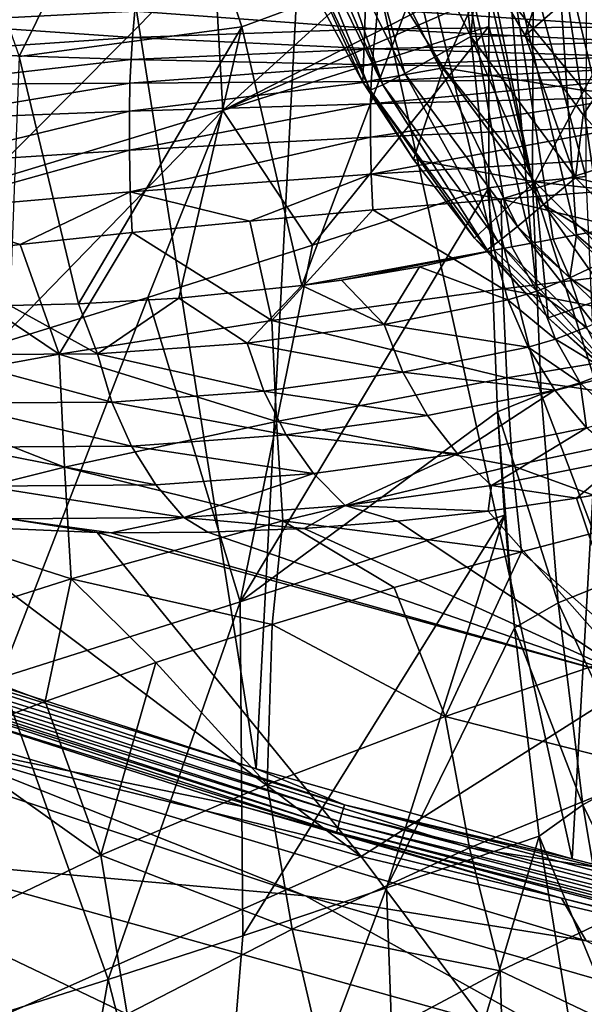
# Model space of a CAD drawing. Header units: metres. Extents: x -25 to 25, y -125 to 22.
# Tile 82 of 256: x -16.42 to -13.65, y -20.71 to -15.88. Entities that reach past the tile are written whole.
import ezdxf

# ---------------------------------------------------------------- set-up
doc = ezdxf.new("R2010")
doc.units = ezdxf.units.M
doc.layers.add('solid_500465', color=7, linetype='CONTINUOUS')

msp = doc.modelspace()

# ---------------------------------------------------------------- linework, layer by layer
at = {"layer": 'solid_500465'}
for points in [[(-16.822397, -19.050726), (-17.299999, -12.8), (-16.349859, -12.653533)], [(-15.261466, -19.554087), (-16.822397, -19.050726), (-16.349859, -12.653533)], [(-15.261466, -19.554087), (-16.349859, -12.653533), (-14.98347, -14.245853)], [(-14.173769, -15.564403, 92.677025), (-13.942334, -15.95746, 92.657829), (-13.372191, -14.145932, 92.998543)], [(-13.942334, -15.95746, 92.657829), (-12.651144, -14.837345, 93.010986), (-13.372191, -14.145932, 92.998543)], [(-13.71319, -19.995274), (-15.261466, -19.554087), (-14.98347, -14.245853)], [(-13.71319, -19.995274), (-14.98347, -14.245853), (-13.467754, -15.685903)], [(-16.423824, -16.06097, 6.511294), (-15.743578, -14.686687, 5.385649), (-16.834259, -14.892056, 6.511294)], [(-16.423824, -16.06097, 6.511294), (-15.331348, -15.915491, 5.385649), (-15.743578, -14.686687, 5.385649)], [(-15.743578, -14.686687, 5.385649), (-15.331348, -15.915491, 5.385649), (-14.434466, -15.583622, 4.150685)], [(-13.942334, -15.95746, 92.657829), (-13.657962, -16.346844, 92.643219), (-12.651144, -14.837345, 93.010986)], [(-13.657962, -16.346844, 92.643219), (-13.295647, -16.75144, 92.632553), (-12.651144, -14.837345, 93.010986)], [(-16.713997, -15.904918, 29.660641), (-17.315432, -15.259972, 28.018343), (-16.212349, -14.953588, 30.853418)], [(-15.468826, -15.53811, 32.639065), (-16.713997, -15.904918, 29.660641), (-16.212349, -14.953588, 30.853418)], [(-15.424829, -16.325932, 32.776466), (-15.468826, -15.53811, 32.639065), (-14.090316, -15.113023, 35.571087)], [(-14.114283, -15.655318, 35.546791), (-15.424829, -16.325932, 32.776466), (-14.090316, -15.113023, 35.571087)], [(-14.59022, -15.194177, 92.629082), (-14.784918, -15.257372, 92.500648), (-14.386654, -16.063702, 92.457367)], [(-14.209412, -15.962259, 92.586555), (-14.173769, -15.564403, 92.677025), (-14.59022, -15.194177, 92.629082)], [(-14.209412, -15.962259, 92.586555), (-14.59022, -15.194177, 92.629082), (-14.386654, -16.063702, 92.457367)], [(-14.784918, -15.257372, 92.500648), (-14.94612, -15.304914, 92.327019), (-14.533251, -16.144369, 92.28302)], [(-14.386654, -16.063702, 92.457367), (-14.784918, -15.257372, 92.500648), (-14.533251, -16.144369, 92.28302)], [(-14.94612, -15.304914, 92.327019), (-15.016629, -15.323255, 92.216499), (-14.640646, -16.199547, 92.073692)], [(-14.533251, -16.144369, 92.28302), (-14.94612, -15.304914, 92.327019), (-14.640646, -16.199547, 92.073692)], [(-15.064415, -15.33403, 92.118324), (-15.119452, -15.342616, 91.951378), (-14.70257, -16.226009, 91.841614)], [(-15.119452, -15.342616, 91.951378), (-14.954175, -15.787202, 91.639236), (-14.73834, -16.186281, 91.616745)], [(-14.70257, -16.226009, 91.841614), (-15.119452, -15.342616, 91.951378), (-14.73834, -16.186281, 91.616745)], [(-15.016629, -15.323255, 92.216499), (-15.064415, -15.33403, 92.118324), (-14.640646, -16.199547, 92.073692)], [(-14.640646, -16.199547, 92.073692), (-15.064415, -15.33403, 92.118324), (-14.70257, -16.226009, 91.841614)], [(-13.524524, -15.319365, 3.528075), (-13.791819, -15.396909, 3.611361), (-13.437428, -16.888, 3.611326)], [(-13.791819, -15.396909, 3.611361), (-14.03868, -15.468528, 3.746734), (-13.690585, -16.934679, 3.74693)], [(-13.567407, -16.912098, 3.67297), (-13.791819, -15.396909, 3.611361), (-13.690585, -16.934679, 3.74693)], [(-13.567407, -16.912098, 3.67297), (-13.437428, -16.888, 3.611326), (-13.791819, -15.396909, 3.611361)], [(-14.03868, -15.468528, 3.746734), (-14.255851, -15.531536, 3.929116), (-13.91154, -16.976667, 3.928215)], [(-13.805473, -16.956409, 3.832224), (-14.03868, -15.468528, 3.746734), (-13.91154, -16.976667, 3.928215)], [(-13.805473, -16.956409, 3.832224), (-13.690585, -16.934679, 3.74693), (-14.03868, -15.468528, 3.746734)], [(-16.607903, -16.684658, 29.969667), (-16.713997, -15.904918, 29.660641), (-15.468826, -15.53811, 32.639065)], [(-16.607903, -16.684658, 29.969667), (-15.468826, -15.53811, 32.639065), (-15.424829, -16.325932, 32.776466)], [(-14.73834, -16.186281, 91.616745), (-14.954175, -15.787202, 91.639236), (-14.715227, -15.519147, 86.936783)], [(-14.73834, -16.186281, 91.616745), (-14.715227, -15.519147, 86.936783), (-14.343824, -16.116917, 86.908104)], [(-14.129022, -15.647141, 82.18396), (-14.343824, -16.116917, 86.908104), (-14.715227, -15.519147, 86.936783)], [(-14.255851, -15.531536, 3.929116), (-14.434466, -15.583622, 4.150685), (-14.095362, -17.010288, 4.150708)], [(-14.008339, -16.99477, 4.034423), (-14.255851, -15.531536, 3.929116), (-14.095362, -17.010288, 4.150708)], [(-14.008339, -16.99477, 4.034423), (-13.91154, -16.976667, 3.928215), (-14.255851, -15.531536, 3.929116)], [(-15.331348, -15.915491, 5.385649), (-15.037277, -17.184053, 5.390455), (-14.434466, -15.583622, 4.150685)], [(-15.037277, -17.184053, 5.390455), (-14.095362, -17.010288, 4.150708), (-14.434466, -15.583622, 4.150685)], [(-14.209412, -15.962259, 92.586555), (-13.942334, -15.95746, 92.657829), (-14.173769, -15.564403, 92.677025)], [(-14.114283, -15.655318, 35.546791), (-14.117101, -15.753152, 35.545143), (-15.424829, -16.325932, 32.776466)], [(-13.655659, -16.228329, 82.165688), (-14.343824, -16.116917, 86.908104), (-14.129022, -15.647141, 82.18396)], [(-13.655659, -16.228329, 82.165688), (-14.129022, -15.647141, 82.18396), (-13.380433, -15.72392, 77.455414)], [(-13.907491, -16.676004, 35.935802), (-14.117101, -15.753152, 35.545143), (-14.114283, -15.655318, 35.546791)], [(-13.903502, -15.669968, 35.90863), (-13.907491, -16.676004, 35.935802), (-14.114283, -15.655318, 35.546791)], [(-13.903502, -15.669968, 35.90863), (-13.645667, -16.648756, 36.265255), (-13.907491, -16.676004, 35.935802)], [(-13.644034, -15.685701, 36.237888), (-13.645667, -16.648756, 36.265255), (-13.903502, -15.669968, 35.90863)], [(-12.189081, -20.381264), (-13.71319, -19.995274), (-13.467754, -15.685903)], [(-15.856503, -15.839169, 36.765377), (-16.923721, -15.730149, 35.558243), (-16.936817, -15.894656, 35.543201)], [(-13.655659, -16.228329, 82.165688), (-13.380433, -15.72392, 77.455414), (-12.814049, -16.279392, 77.446037)], [(-14.117101, -15.753152, 35.545143), (-14.120726, -15.91366, 35.544258), (-15.424829, -16.325932, 32.776466)], [(-13.907491, -16.676004, 35.935802), (-14.120726, -15.91366, 35.544258), (-14.117101, -15.753152, 35.545143)], [(-14.666407, -15.82868, 37.872589), (-15.856503, -15.839169, 36.765377), (-14.675109, -15.925696, 37.862553)], [(-13.382045, -15.915278, 38.844662), (-14.666407, -15.82868, 37.872589), (-14.675109, -15.925696, 37.862553)], [(-13.379609, -15.836133, 38.849976), (-14.666407, -15.82868, 37.872589), (-13.382045, -15.915278, 38.844662)], [(-15.856503, -15.839169, 36.765377), (-16.936817, -15.894656, 35.543201), (-15.86819, -15.966796, 36.75333)], [(-14.675109, -15.925696, 37.862553), (-15.856503, -15.839169, 36.765377), (-15.86819, -15.966796, 36.75333)], [(-15.86819, -15.966796, 36.75333), (-16.936817, -15.894656, 35.543201), (-16.943026, -16.041264, 35.536091)], [(-16.132811, -17.274469, 6.518341), (-15.331348, -15.915491, 5.385649), (-16.423824, -16.06097, 6.511294)], [(-15.641089, -17.245256, 6.045474), (-15.331348, -15.915491, 5.385649), (-16.132811, -17.274469, 6.518341)], [(-14.675109, -15.925696, 37.862553), (-15.86819, -15.966796, 36.75333), (-14.685722, -16.022469, 37.852989)], [(-15.641089, -17.245256, 6.045474), (-15.037277, -17.184053, 5.390455), (-15.331348, -15.915491, 5.385649)], [(-15.424829, -16.325932, 32.776466), (-14.120726, -15.91366, 35.544258), (-14.985434, -16.985931, 33.771393)], [(-14.120726, -15.91366, 35.544258), (-14.12039, -16.704592, 35.572903), (-14.985434, -16.985931, 33.771393)], [(-13.389424, -15.988541, 38.837315), (-14.675109, -15.925696, 37.862553), (-14.685722, -16.022469, 37.852989)], [(-13.382045, -15.915278, 38.844662), (-14.675109, -15.925696, 37.862553), (-13.389424, -15.988541, 38.837315)], [(-13.907491, -16.676004, 35.935802), (-14.12039, -16.704592, 35.572903), (-14.120726, -15.91366, 35.544258)], [(-15.86819, -15.966796, 36.75333), (-16.943026, -16.041264, 35.536091), (-15.874094, -16.075531, 36.747307)], [(-14.685722, -16.022469, 37.852989), (-15.86819, -15.966796, 36.75333), (-15.874094, -16.075531, 36.747307)], [(-14.209412, -15.962259, 92.586555), (-14.386654, -16.063702, 92.457367), (-13.852511, -16.787191, 92.432823)], [(-13.696454, -16.655558, 92.562103), (-13.942334, -15.95746, 92.657829), (-14.209412, -15.962259, 92.586555)], [(-13.696454, -16.655558, 92.562103), (-14.209412, -15.962259, 92.586555), (-13.852511, -16.787191, 92.432823)], [(-13.696454, -16.655558, 92.562103), (-13.657962, -16.346844, 92.643219), (-13.942334, -15.95746, 92.657829)], [(-14.685722, -16.022469, 37.852989), (-15.874094, -16.075531, 36.747307), (-14.691688, -16.101343, 37.847813)], [(-13.399199, -16.060802, 38.829788), (-14.685722, -16.022469, 37.852989), (-14.691688, -16.101343, 37.847813)], [(-13.389424, -15.988541, 38.837315), (-14.685722, -16.022469, 37.852989), (-13.399199, -16.060802, 38.829788)], [(-15.874094, -16.075531, 36.747307), (-16.943026, -16.041264, 35.536091), (-16.94981, -16.197317, 35.531811)], [(-15.874094, -16.075531, 36.747307), (-16.94981, -16.197317, 35.531811), (-15.880578, -16.191233, 36.743294)], [(-16.468372, -17.28186, 6.813762), (-16.132811, -17.274469, 6.518341), (-16.423824, -16.06097, 6.511294)], [(-14.691688, -16.101343, 37.847813), (-15.874094, -16.075531, 36.747307), (-15.880578, -16.191233, 36.743294)], [(-13.399199, -16.060802, 38.829788), (-14.691688, -16.101343, 37.847813), (-13.405493, -16.118534, 38.825317)], [(-14.386654, -16.063702, 92.457367), (-14.533251, -16.144369, 92.28302), (-13.981276, -16.893854, 92.258362)], [(-13.852511, -16.787191, 92.432823), (-14.386654, -16.063702, 92.457367), (-13.981276, -16.893854, 92.258362)], [(-14.691688, -16.101343, 37.847813), (-15.880578, -16.191233, 36.743294), (-14.698083, -16.182863, 37.844032)], [(-14.490452, -16.565683, 91.598289), (-14.73834, -16.186281, 91.616745), (-14.343824, -16.116917, 86.908104)], [(-13.405493, -16.118534, 38.825317), (-14.691688, -16.101343, 37.847813), (-14.698083, -16.182863, 37.844032)], [(-13.405493, -16.118534, 38.825317), (-14.698083, -16.182863, 37.844032), (-13.411958, -16.172049, 38.821774)], [(-14.490452, -16.565683, 91.598289), (-14.343824, -16.116917, 86.908104), (-13.895547, -16.676134, 86.887924)], [(-13.655659, -16.228329, 82.165688), (-13.895547, -16.676134, 86.887924), (-14.343824, -16.116917, 86.908104)], [(-13.411958, -16.172049, 38.821774), (-14.700389, -16.292639, 37.845909), (-13.414497, -16.260504, 38.823021)], [(-13.411958, -16.172049, 38.821774), (-14.698083, -16.182863, 37.844032), (-14.700389, -16.292639, 37.845909)], [(-14.533251, -16.144369, 92.28302), (-14.640646, -16.199547, 92.073692), (-14.075228, -16.969316, 92.048904)], [(-13.981276, -16.893854, 92.258362), (-14.533251, -16.144369, 92.28302), (-14.075228, -16.969316, 92.048904)], [(-15.880578, -16.191233, 36.743294), (-16.951893, -16.369589, 35.535526), (-15.882725, -16.329147, 36.74601)], [(-15.880578, -16.191233, 36.743294), (-16.94981, -16.197317, 35.531811), (-16.951893, -16.369589, 35.535526)], [(-14.698083, -16.182863, 37.844032), (-15.882725, -16.329147, 36.74601), (-14.700389, -16.292639, 37.845909)], [(-14.698083, -16.182863, 37.844032), (-15.880578, -16.191233, 36.743294), (-15.882725, -16.329147, 36.74601)], [(-14.70257, -16.226009, 91.841614), (-14.73834, -16.186281, 91.616745), (-14.490452, -16.565683, 91.598289)], [(-14.640646, -16.199547, 92.073692), (-14.70257, -16.226009, 91.841614), (-14.128885, -17.009169, 91.816673)], [(-14.075228, -16.969316, 92.048904), (-14.640646, -16.199547, 92.073692), (-14.128885, -17.009169, 91.816673)], [(-14.70257, -16.226009, 91.841614), (-14.490452, -16.565683, 91.598289), (-14.191039, -16.951157, 91.583008)], [(-14.128885, -17.009169, 91.816673), (-14.70257, -16.226009, 91.841614), (-14.191039, -16.951157, 91.583008)], [(-13.414497, -16.260504, 38.823021), (-14.700389, -16.292639, 37.845909), (-14.700278, -16.457144, 37.853104)], [(-13.414497, -16.260504, 38.823021), (-14.700278, -16.457144, 37.853104), (-13.414737, -16.400347, 38.828953)], [(-13.117814, -16.760704, 82.154961), (-13.895547, -16.676134, 86.887924), (-13.655659, -16.228329, 82.165688)], [(-13.117814, -16.760704, 82.154961), (-13.655659, -16.228329, 82.165688), (-12.814049, -16.279392, 77.446037)], [(-14.700389, -16.292639, 37.845909), (-15.882725, -16.329147, 36.74601), (-15.882301, -16.519966, 36.754593)], [(-14.700389, -16.292639, 37.845909), (-15.882301, -16.519966, 36.754593), (-14.700278, -16.457144, 37.853104)], [(-15.882725, -16.329147, 36.74601), (-16.951893, -16.369589, 35.535526), (-16.9512, -16.588161, 35.545605)], [(-15.882725, -16.329147, 36.74601), (-16.9512, -16.588161, 35.545605), (-15.882301, -16.519966, 36.754593)], [(-16.607903, -16.684658, 29.969667), (-15.424829, -16.325932, 32.776466), (-16.543097, -17.47423, 30.15966)], [(-15.424829, -16.325932, 32.776466), (-15.792796, -17.242392, 31.966606), (-16.543097, -17.47423, 30.15966)], [(-15.424829, -16.325932, 32.776466), (-14.985434, -16.985931, 33.771393), (-15.792796, -17.242392, 31.966606)], [(-13.696454, -16.655558, 92.562103), (-13.295647, -16.75144, 92.632553), (-13.657962, -16.346844, 92.643219)], [(-13.414737, -16.400347, 38.828953), (-14.700278, -16.457144, 37.853104), (-14.698605, -16.638401, 37.863609)], [(-13.414737, -16.400347, 38.828953), (-14.698605, -16.638401, 37.863609), (-13.413762, -16.558472, 38.837742)], [(-14.700278, -16.457144, 37.853104), (-15.882301, -16.519966, 36.754593), (-15.879984, -16.725237, 36.766953)], [(-14.700278, -16.457144, 37.853104), (-15.879984, -16.725237, 36.766953), (-14.698605, -16.638401, 37.863609)], [(-15.882301, -16.519966, 36.754593), (-16.9512, -16.588161, 35.545605), (-16.948305, -16.818052, 35.559925)], [(-15.882301, -16.519966, 36.754593), (-16.948305, -16.818052, 35.559925), (-15.879984, -16.725237, 36.766953)], [(-13.413762, -16.558472, 38.837742), (-14.698605, -16.638401, 37.863609), (-14.059927, -16.760128, 38.382813)], [(-13.413762, -16.558472, 38.837742), (-14.059927, -16.760128, 38.382813), (-13.406197, -16.709452, 38.852089)], [(-14.191039, -16.951157, 91.583008), (-14.490452, -16.565683, 91.598289), (-13.895547, -16.676134, 86.887924)], [(-14.698605, -16.638401, 37.863609), (-15.879984, -16.725237, 36.766953), (-15.292739, -16.867754, 37.349831)], [(-14.698605, -16.638401, 37.863609), (-15.292739, -16.867754, 37.349831), (-14.689232, -16.812937, 37.881645)], [(-14.698605, -16.638401, 37.863609), (-14.689232, -16.812937, 37.881645), (-14.059927, -16.760128, 38.382813)], [(-13.907491, -16.676004, 35.935802), (-13.645667, -16.648756, 36.265255), (-13.600842, -17.648823, 36.38834)], [(-13.078447, -17.261612, 92.551216), (-13.696454, -16.655558, 92.562103), (-13.852511, -16.787191, 92.432823)], [(-13.078447, -17.261612, 92.551216), (-13.295647, -16.75144, 92.632553), (-13.696454, -16.655558, 92.562103)], [(-14.12039, -16.704592, 35.572903), (-14.078141, -17.802687, 35.701527), (-15.340111, -18.734766, 33.055183)], [(-14.985434, -16.985931, 33.771393), (-14.12039, -16.704592, 35.572903), (-15.340111, -18.734766, 33.055183)], [(-13.830762, -17.341799, 91.571548), (-14.191039, -16.951157, 91.583008), (-13.895547, -16.676134, 86.887924)], [(-13.907491, -16.676004, 35.935802), (-13.864905, -17.716906, 36.060764), (-14.12039, -16.704592, 35.572903)], [(-13.864905, -17.716906, 36.060764), (-14.078141, -17.802687, 35.701527), (-14.12039, -16.704592, 35.572903)], [(-13.907491, -16.676004, 35.935802), (-13.600842, -17.648823, 36.38834), (-13.864905, -17.716906, 36.060764)], [(-13.830762, -17.341799, 91.571548), (-13.895547, -16.676134, 86.887924), (-13.384102, -17.186848, 86.876091)], [(-13.117814, -16.760704, 82.154961), (-13.384102, -17.186848, 86.876091), (-13.895547, -16.676134, 86.887924)], [(-15.879984, -16.725237, 36.766953), (-16.948305, -16.818052, 35.559925), (-16.417641, -16.982807, 36.200417)], [(-15.879984, -16.725237, 36.766953), (-16.417641, -16.982807, 36.200417), (-15.86927, -16.924427, 36.788898)], [(-15.879984, -16.725237, 36.766953), (-15.86927, -16.924427, 36.788898), (-15.292739, -16.867754, 37.349831)], [(-13.406197, -16.709452, 38.852089), (-14.059927, -16.760128, 38.382813), (-12.838816, -17.054949, 39.250988)], [(-14.059927, -16.760128, 38.382813), (-14.689232, -16.812937, 37.881645), (-14.053169, -17.200405, 38.421989)], [(-14.059927, -16.760128, 38.382813), (-14.053169, -17.200405, 38.421989), (-12.838816, -17.054949, 39.250988)], [(-13.852511, -16.787191, 92.432823), (-13.981276, -16.893854, 92.258362), (-13.319904, -17.543867, 92.247566)], [(-13.078447, -17.261612, 92.551216), (-13.852511, -16.787191, 92.432823), (-13.210998, -17.416945, 92.421997)], [(-13.210998, -17.416945, 92.421997), (-13.852511, -16.787191, 92.432823), (-13.319904, -17.543867, 92.247566)], [(-16.948305, -16.818052, 35.559925), (-16.936674, -17.042749, 35.585941), (-16.417641, -16.982807, 36.200417)], [(-14.689232, -16.812937, 37.881645), (-15.292739, -16.867754, 37.349831), (-15.185441, -17.356249, 37.485672)], [(-14.689232, -16.812937, 37.881645), (-15.185441, -17.356249, 37.485672), (-14.053169, -17.200405, 38.421989)], [(-15.292739, -16.867754, 37.349831), (-15.86927, -16.924427, 36.788898), (-15.185441, -17.356249, 37.485672)], [(-13.981276, -16.893854, 92.258362), (-14.075228, -16.969316, 92.048904), (-13.398809, -17.634968, 92.038116)], [(-13.319904, -17.543867, 92.247566), (-13.981276, -16.893854, 92.258362), (-13.398809, -17.634968, 92.038116)], [(-15.86927, -16.924427, 36.788898), (-16.417641, -16.982807, 36.200417), (-16.227617, -17.521128, 36.450684)], [(-15.86927, -16.924427, 36.788898), (-16.227617, -17.521128, 36.450684), (-15.185441, -17.356249, 37.485672)], [(-13.723398, -17.147079, 3.813987), (-13.690585, -16.934679, 3.74693), (-13.805473, -16.956409, 3.832224)], [(-13.723398, -17.147079, 3.813987), (-13.544927, -17.060808, 3.684295), (-13.690585, -16.934679, 3.74693)], [(-13.544927, -17.060808, 3.684295), (-13.567407, -16.912098, 3.67297), (-13.690585, -16.934679, 3.74693)], [(-16.417641, -16.982807, 36.200417), (-16.936674, -17.042749, 35.585941), (-16.227617, -17.521128, 36.450684)], [(-15.792796, -17.242392, 31.966606), (-14.985434, -16.985931, 33.771393), (-15.340111, -18.734766, 33.055183)], [(-14.128885, -17.009169, 91.816673), (-14.191039, -16.951157, 91.583008), (-13.830762, -17.341799, 91.571548)], [(-14.075228, -16.969316, 92.048904), (-14.128885, -17.009169, 91.816673), (-13.443107, -17.684923, 91.80587)], [(-13.886151, -17.212175, 3.973326), (-14.008339, -16.99477, 4.034423), (-14.095362, -17.010288, 4.150708)], [(-13.398809, -17.634968, 92.038116), (-14.075228, -16.969316, 92.048904), (-13.443107, -17.684923, 91.80587)], [(-13.886151, -17.212175, 3.973326), (-13.91154, -16.976667, 3.928215), (-14.008339, -16.99477, 4.034423)], [(-13.723398, -17.147079, 3.813987), (-13.805473, -16.956409, 3.832224), (-13.91154, -16.976667, 3.928215)], [(-13.886151, -17.212175, 3.973326), (-13.723398, -17.147079, 3.813987), (-13.91154, -16.976667, 3.928215)], [(-16.936674, -17.042749, 35.585941), (-17.172365, -17.693602, 35.326553), (-16.227617, -17.521128, 36.450684)], [(-15.037277, -17.184053, 5.390455), (-14.843133, -17.157213, 5.159377), (-14.095362, -17.010288, 4.150708)], [(-14.843133, -17.157213, 5.159377), (-14.46166, -17.091759, 4.670744), (-14.095362, -17.010288, 4.150708)], [(-14.02862, -17.254269, 4.157842), (-14.095362, -17.010288, 4.150708), (-14.46166, -17.091759, 4.670744)], [(-13.443107, -17.684923, 91.80587), (-14.128885, -17.009169, 91.816673), (-13.830762, -17.341799, 91.571548)], [(-13.886151, -17.212175, 3.973326), (-14.095362, -17.010288, 4.150708), (-14.02862, -17.254269, 4.157842)], [(-14.634696, -17.37504, 4.990536), (-14.46166, -17.091759, 4.670744), (-14.843133, -17.157213, 5.159377)], [(-14.634696, -17.37504, 4.990536), (-14.02862, -17.254269, 4.157842), (-14.46166, -17.091759, 4.670744)], [(-12.838816, -17.054949, 39.250988), (-14.053169, -17.200405, 38.421989), (-12.820769, -17.437656, 39.306076)], [(-13.477032, -17.311337, 3.729135), (-13.544927, -17.060808, 3.684295), (-13.723398, -17.147079, 3.813987)], [(-15.30603, -17.466738, 5.775017), (-15.037277, -17.184053, 5.390455), (-15.641089, -17.245256, 6.045474)], [(-15.30603, -17.466738, 5.775017), (-14.634696, -17.37504, 4.990536), (-15.037277, -17.184053, 5.390455)], [(-14.634696, -17.37504, 4.990536), (-14.843133, -17.157213, 5.159377), (-15.037277, -17.184053, 5.390455)], [(-13.642947, -17.388493, 3.858913), (-13.723398, -17.147079, 3.813987), (-13.886151, -17.212175, 3.973326)], [(-13.403444, -17.730097, 91.564796), (-13.830762, -17.341799, 91.571548), (-13.384102, -17.186848, 86.876091)], [(-13.642947, -17.388493, 3.858913), (-13.477032, -17.311337, 3.729135), (-13.723398, -17.147079, 3.813987)], [(-14.053169, -17.200405, 38.421989), (-15.185441, -17.356249, 37.485672), (-14.032499, -17.637136, 38.48502)], [(-14.053169, -17.200405, 38.421989), (-14.032499, -17.637136, 38.48502), (-12.820769, -17.437656, 39.306076)], [(-13.794606, -17.447147, 4.013453), (-13.886151, -17.212175, 3.973326), (-14.02862, -17.254269, 4.157842)], [(-13.794606, -17.447147, 4.013453), (-13.642947, -17.388493, 3.858913), (-13.886151, -17.212175, 3.973326)], [(-16.828428, -17.524391, 7.17622), (-16.038771, -17.519783, 6.505503), (-16.468372, -17.28186, 6.813762)], [(-16.543097, -17.47423, 30.15966), (-15.792796, -17.242392, 31.966606), (-16.515165, -19.10829, 30.273106)], [(-15.792796, -17.242392, 31.966606), (-15.340111, -18.734766, 33.055183), (-16.515165, -19.10829, 30.273106)], [(-16.038771, -17.519783, 6.505503), (-16.132811, -17.274469, 6.518341), (-16.468372, -17.28186, 6.813762)], [(-16.038771, -17.519783, 6.505503), (-15.641089, -17.245256, 6.045474), (-16.132811, -17.274469, 6.518341)], [(-16.038771, -17.519783, 6.505503), (-15.30603, -17.466738, 5.775017), (-15.641089, -17.245256, 6.045474)], [(-13.928517, -17.485949, 4.189197), (-14.02862, -17.254269, 4.157842), (-14.634696, -17.37504, 4.990536)], [(-13.794606, -17.447147, 4.013453), (-14.02862, -17.254269, 4.157842), (-13.928517, -17.485949, 4.189197)], [(-15.185441, -17.356249, 37.485672), (-16.227617, -17.521128, 36.450684), (-15.162007, -17.850382, 37.557163)], [(-14.542246, -17.608231, 5.032421), (-14.634696, -17.37504, 4.990536), (-15.30603, -17.466738, 5.775017)], [(-15.185441, -17.356249, 37.485672), (-15.162007, -17.850382, 37.557163), (-14.032499, -17.637136, 38.48502)], [(-14.542246, -17.608231, 5.032421), (-13.928517, -17.485949, 4.189197), (-14.634696, -17.37504, 4.990536)], [(-13.443107, -17.684923, 91.80587), (-13.830762, -17.341799, 91.571548), (-13.403444, -17.730097, 91.564796)], [(-13.530856, -17.607986, 3.929097), (-13.642947, -17.388493, 3.858913), (-13.794606, -17.447147, 4.013453)], [(-15.223442, -17.701319, 5.828226), (-15.30603, -17.466738, 5.775017), (-16.038771, -17.519783, 6.505503)], [(-15.223442, -17.701319, 5.828226), (-14.542246, -17.608231, 5.032421), (-15.30603, -17.466738, 5.775017)], [(-12.820769, -17.437656, 39.306076), (-14.032499, -17.637136, 38.48502), (-12.794542, -17.815285, 39.378315)], [(-13.672462, -17.661469, 4.077274), (-13.794606, -17.447147, 4.013453), (-13.928517, -17.485949, 4.189197)], [(-13.672462, -17.661469, 4.077274), (-13.530856, -17.607986, 3.929097), (-13.794606, -17.447147, 4.013453)], [(-16.227617, -17.521128, 36.450684), (-17.172365, -17.693602, 35.326553), (-16.201307, -18.075546, 36.531086)], [(-15.96852, -17.7554, 6.570539), (-16.038771, -17.519783, 6.505503), (-16.828428, -17.524391, 7.17622)], [(-16.773191, -17.760391, 7.253224), (-15.96852, -17.7554, 6.570539), (-16.828428, -17.524391, 7.17622)], [(-16.227617, -17.521128, 36.450684), (-16.201307, -18.075546, 36.531086), (-15.162007, -17.850382, 37.557163)], [(-15.96852, -17.7554, 6.570539), (-15.223442, -17.701319, 5.828226), (-16.038771, -17.519783, 6.505503)], [(-13.798269, -17.697437, 4.24385), (-13.928517, -17.485949, 4.189197), (-14.542246, -17.608231, 5.032421)], [(-13.672462, -17.661469, 4.077274), (-13.928517, -17.485949, 4.189197), (-13.798269, -17.697437, 4.24385)], [(-14.421106, -17.821514, 5.099603), (-14.542246, -17.608231, 5.032421), (-15.223442, -17.701319, 5.828226)], [(-14.421106, -17.821514, 5.099603), (-13.798269, -17.697437, 4.24385), (-14.542246, -17.608231, 5.032421)], [(-13.492013, -17.838417, 4.126579), (-13.530856, -17.607986, 3.929097), (-13.672462, -17.661469, 4.077274)], [(-14.032499, -17.637136, 38.48502), (-15.162007, -17.850382, 37.557163), (-14.004281, -18.068155, 38.566605)], [(-14.032499, -17.637136, 38.48502), (-14.004281, -18.068155, 38.566605), (-12.794542, -17.815285, 39.378315)], [(-13.864905, -17.716906, 36.060764), (-13.600842, -17.648823, 36.38834), (-13.515984, -18.631523, 36.60535)], [(-13.672462, -17.661469, 4.077274), (-13.798269, -17.697437, 4.24385), (-13.641621, -17.882654, 4.320231)], [(-13.492013, -17.838417, 4.126579), (-13.672462, -17.661469, 4.077274), (-13.641621, -17.882654, 4.320231)], [(-17.172365, -17.693602, 35.326553), (-17.143089, -18.310671, 35.416233), (-16.201307, -18.075546, 36.531086)], [(-15.113685, -17.916225, 5.908527), (-15.223442, -17.701319, 5.828226), (-15.96852, -17.7554, 6.570539)], [(-15.113685, -17.916225, 5.908527), (-14.421106, -17.821514, 5.099603), (-15.223442, -17.701319, 5.828226)], [(-14.274757, -18.008764, 5.190152), (-13.798269, -17.697437, 4.24385), (-14.421106, -17.821514, 5.099603)], [(-14.274757, -18.008764, 5.190152), (-13.641621, -17.882654, 4.320231), (-13.798269, -17.697437, 4.24385)], [(-13.864905, -17.716906, 36.060764), (-13.781786, -18.739626, 36.28299), (-14.078141, -17.802687, 35.701527)], [(-13.864905, -17.716906, 36.060764), (-13.515984, -18.631523, 36.60535), (-13.781786, -18.739626, 36.28299)], [(-15.872656, -17.971516, 6.664263), (-15.96852, -17.7554, 6.570539), (-16.773191, -17.760391, 7.253224)], [(-16.693901, -17.977005, 7.36031), (-15.872656, -17.971516, 6.664263), (-16.773191, -17.760391, 7.253224)], [(-15.872656, -17.971516, 6.664263), (-15.113685, -17.916225, 5.908527), (-15.96852, -17.7554, 6.570539)], [(-14.078141, -17.802687, 35.701527), (-14.043682, -18.309938, 35.79739), (-15.340111, -18.734766, 33.055183)], [(-14.078141, -17.802687, 35.701527), (-13.995342, -18.862423, 35.928558), (-14.043682, -18.309938, 35.79739)], [(-13.781786, -18.739626, 36.28299), (-13.995342, -18.862423, 35.928558), (-14.078141, -17.802687, 35.701527)], [(-12.794542, -17.815285, 39.378315), (-14.004281, -18.068155, 38.566605), (-13.31136, -18.320627, 39.122097)], [(-15.162007, -17.850382, 37.557163), (-16.201307, -18.075546, 36.531086), (-15.131424, -18.338217, 37.648514)], [(-15.162007, -17.850382, 37.557163), (-15.131424, -18.338217, 37.648514), (-14.004281, -18.068155, 38.566605)], [(-14.274757, -18.008764, 5.190152), (-14.421106, -17.821514, 5.099603), (-15.113685, -17.916225, 5.908527)], [(-14.107409, -18.164597, 5.301467), (-13.641621, -17.882654, 4.320231), (-14.274757, -18.008764, 5.190152)], [(-14.107409, -18.164597, 5.301467), (-13.463074, -18.036278, 4.416147), (-13.641621, -17.882654, 4.320231)], [(-14.979914, -18.105284, 6.013615), (-15.113685, -17.916225, 5.908527), (-15.872656, -17.971516, 6.664263)], [(-14.979914, -18.105284, 6.013615), (-14.274757, -18.008764, 5.190152), (-15.113685, -17.916225, 5.908527)], [(-15.753934, -18.161919, 6.78398), (-15.872656, -17.971516, 6.664263), (-16.693901, -17.977005, 7.36031)], [(-16.592836, -18.168011, 7.494402), (-15.753934, -18.161919, 6.78398), (-16.693901, -17.977005, 7.36031)], [(-15.753934, -18.161919, 6.78398), (-14.979914, -18.105284, 6.013615), (-15.872656, -17.971516, 6.664263)], [(-14.825974, -18.263054, 6.140469), (-14.274757, -18.008764, 5.190152), (-14.979914, -18.105284, 6.013615)], [(-14.825974, -18.263054, 6.140469), (-14.107409, -18.164597, 5.301467), (-14.274757, -18.008764, 5.190152)], [(-14.107409, -18.164597, 5.301467), (-13.690594, -18.227142, 5.08312), (-13.463074, -18.036278, 4.416147)], [(-13.463074, -18.036278, 4.416147), (-13.690594, -18.227142, 5.08312), (-13.26794, -18.153713, 4.528744)], [(-16.201307, -18.075546, 36.531086), (-17.143089, -18.310671, 35.416233), (-16.167994, -18.623129, 36.632572)], [(-16.201307, -18.075546, 36.531086), (-16.167994, -18.623129, 36.632572), (-15.131424, -18.338217, 37.648514)], [(-15.615769, -18.321135, 6.926251), (-14.979914, -18.105284, 6.013615), (-15.753934, -18.161919, 6.78398)], [(-15.615769, -18.321135, 6.926251), (-14.825974, -18.263054, 6.140469), (-14.979914, -18.105284, 6.013615)], [(-14.004281, -18.068155, 38.566605), (-15.131424, -18.338217, 37.648514), (-13.960484, -18.489779, 38.672516)], [(-14.004281, -18.068155, 38.566605), (-13.960484, -18.489779, 38.672516), (-13.31136, -18.320627, 39.122097)], [(-13.26794, -18.153713, 4.528744), (-13.690594, -18.227142, 5.08312), (-13.389042, -19.122416, 7.11463)], [(-15.615769, -18.321135, 6.926251), (-15.753934, -18.161919, 6.78398), (-16.592836, -18.168011, 7.494402)], [(-16.472904, -18.327913, 7.651645), (-15.615769, -18.321135, 6.926251), (-16.592836, -18.168011, 7.494402)], [(-14.825974, -18.263054, 6.140469), (-14.124245, -18.289804, 5.605186), (-14.107409, -18.164597, 5.301467)], [(-14.107409, -18.164597, 5.301467), (-14.124245, -18.289804, 5.605186), (-13.690594, -18.227142, 5.08312)], [(-13.690594, -18.227142, 5.08312), (-14.124245, -18.289804, 5.605186), (-13.389042, -19.122416, 7.11463)], [(-15.615769, -18.321135, 6.926251), (-15.026813, -18.374865, 6.554427), (-14.825974, -18.263054, 6.140469)], [(-14.825974, -18.263054, 6.140469), (-15.026813, -18.374865, 6.554427), (-14.568769, -18.339893, 6.095411)], [(-14.825974, -18.263054, 6.140469), (-14.568769, -18.339893, 6.095411), (-14.124245, -18.289804, 5.605186)], [(-14.124245, -18.289804, 5.605186), (-14.568769, -18.339893, 6.095411), (-13.389042, -19.122416, 7.11463)], [(-17.143089, -18.310671, 35.416233), (-17.10668, -18.920408, 35.528164), (-16.167994, -18.623129, 36.632572)], [(-16.472904, -18.327913, 7.651645), (-16.909208, -18.35729, 8.075544), (-16.041357, -18.395674, 7.43572)], [(-16.472904, -18.327913, 7.651645), (-15.971869, -18.396326, 7.37979), (-15.615769, -18.321135, 6.926251)], [(-16.472904, -18.327913, 7.651645), (-16.041357, -18.395674, 7.43572), (-15.971869, -18.396326, 7.37979)], [(-15.131424, -18.338217, 37.648514), (-16.167994, -18.623129, 36.632572), (-15.183106, -18.846128, 37.679882)], [(-15.615769, -18.321135, 6.926251), (-15.971869, -18.396326, 7.37979), (-15.498083, -18.393074, 6.982695)], [(-15.615769, -18.321135, 6.926251), (-15.498083, -18.393074, 6.982695), (-15.026813, -18.374865, 6.554427)], [(-15.340111, -18.734766, 33.055183), (-14.043682, -18.309938, 35.79739), (-15.327471, -20.372944, 33.168415)], [(-14.043682, -18.309938, 35.79739), (-14.623403, -20.138378, 34.708542), (-15.327471, -20.372944, 33.168415)], [(-15.131424, -18.338217, 37.648514), (-15.183106, -18.846128, 37.679882), (-14.584829, -18.665098, 38.191322)], [(-15.131424, -18.338217, 37.648514), (-14.584829, -18.665098, 38.191322), (-13.960484, -18.489779, 38.672516)], [(-14.568769, -18.339893, 6.095411), (-15.026813, -18.374865, 6.554427), (-13.389042, -19.122416, 7.11463)], [(-14.043682, -18.309938, 35.79739), (-13.995342, -18.862423, 35.928558), (-14.623403, -20.138378, 34.708542)], [(-13.31136, -18.320627, 39.122097), (-13.960484, -18.489779, 38.672516), (-13.404819, -18.980967, 39.201439)], [(-16.909208, -18.35729, 8.075544), (-17.538073, -19.165718, 10.231566), (-14.746588, -19.983707, 9.797949)], [(-16.041357, -18.395674, 7.43572), (-16.909208, -18.35729, 8.075544), (-14.746588, -19.983707, 9.797949)], [(-13.389042, -19.122416, 7.11463), (-16.041357, -18.395674, 7.43572), (-14.746588, -19.983707, 9.797949)], [(-15.971869, -18.396326, 7.37979), (-16.041357, -18.395674, 7.43572), (-13.389042, -19.122416, 7.11463)], [(-15.498083, -18.393074, 6.982695), (-15.971869, -18.396326, 7.37979), (-13.389042, -19.122416, 7.11463)], [(-15.026813, -18.374865, 6.554427), (-15.498083, -18.393074, 6.982695), (-13.389042, -19.122416, 7.11463)], [(-13.960484, -18.489779, 38.672516), (-14.584829, -18.665098, 38.191322), (-14.334313, -19.297913, 38.538795)], [(-13.960484, -18.489779, 38.672516), (-14.334313, -19.297913, 38.538795), (-13.404819, -18.980967, 39.201439)], [(-16.167994, -18.623129, 36.632572), (-17.10668, -18.920408, 35.528164), (-16.296705, -19.223366, 36.5723)], [(-16.167994, -18.623129, 36.632572), (-16.296705, -19.223366, 36.5723), (-15.754128, -19.032379, 37.139706)], [(-16.167994, -18.623129, 36.632572), (-15.754128, -19.032379, 37.139706), (-15.183106, -18.846128, 37.679882)], [(-13.781786, -18.739626, 36.28299), (-13.515984, -18.631523, 36.60535), (-13.393785, -19.584286, 36.911339)], [(-14.584829, -18.665098, 38.191322), (-15.183106, -18.846128, 37.679882), (-14.334313, -19.297913, 38.538795)], [(-16.515165, -19.10829, 30.273106), (-15.340111, -18.734766, 33.055183), (-15.987821, -20.588179, 31.628696)], [(-15.340111, -18.734766, 33.055183), (-15.327471, -20.372944, 33.168415), (-15.987821, -20.588179, 31.628696)], [(-13.781786, -18.739626, 36.28299), (-13.660701, -19.731491, 36.597664), (-13.995342, -18.862423, 35.928558)], [(-13.781786, -18.739626, 36.28299), (-13.393785, -19.584286, 36.911339), (-13.660701, -19.731491, 36.597664)], [(-17.688234, -18.80068, 0.005804), (-14.828474, -19.73089, 0.005803), (-17.703445, -18.843325, 0.022994)], [(-17.688234, -18.80068, 0.005804), (-16.822397, -19.050726), (-15.261466, -19.554087)], [(-17.688234, -18.80068, 0.005804), (-15.261466, -19.554087), (-14.828474, -19.73089, 0.005803)], [(-17.703445, -18.843325, 0.022994), (-14.841261, -19.774324, 0.022993), (-17.716824, -18.880827, 0.050564)], [(-14.828474, -19.73089, 0.005803), (-14.841261, -19.774324, 0.022993), (-17.703445, -18.843325, 0.022994)], [(-15.183106, -18.846128, 37.679882), (-15.754128, -19.032379, 37.139706), (-15.208147, -19.630777, 37.811096)], [(-15.183106, -18.846128, 37.679882), (-15.208147, -19.630777, 37.811096), (-14.334313, -19.297913, 38.538795)], [(-13.995342, -18.862423, 35.928558), (-13.875026, -19.884281, 36.248363), (-14.623403, -20.138378, 34.708542)], [(-13.660701, -19.731491, 36.597664), (-13.875026, -19.884281, 36.248363), (-13.995342, -18.862423, 35.928558)], [(-17.727583, -18.91099, 0.086896), (-14.861549, -19.843241, 0.086895), (-17.735092, -18.932039, 0.12986)], [(-17.716824, -18.880827, 0.050564), (-14.852506, -19.812521, 0.050563), (-17.727583, -18.91099, 0.086896)], [(-14.852506, -19.812521, 0.050563), (-14.861549, -19.843241, 0.086895), (-17.727583, -18.91099, 0.086896)], [(-14.841261, -19.774324, 0.022993), (-14.852506, -19.812521, 0.050563), (-17.716824, -18.880827, 0.050564)], [(-17.10668, -18.920408, 35.528164), (-16.809654, -19.4186, 35.979172), (-16.296705, -19.223366, 36.5723)], [(-14.861549, -19.843241, 0.086895), (-14.867862, -19.864681, 0.129859), (-17.735092, -18.932039, 0.12986)], [(-17.735092, -18.932039, 0.12986), (-14.867862, -19.864681, 0.129859), (-16.885387, -19.238913, 0.175157)], [(-13.404819, -18.980967, 39.201439), (-14.334313, -19.297913, 38.538795), (-13.289889, -19.563372, 39.451561)], [(-15.754128, -19.032379, 37.139706), (-16.296705, -19.223366, 36.5723), (-16.022562, -19.977644, 37.022938)], [(-15.754128, -19.032379, 37.139706), (-16.022562, -19.977644, 37.022938), (-15.208147, -19.630777, 37.811096)], [(-16.515165, -19.10829, 30.273106), (-15.987821, -20.588179, 31.628696), (-16.604771, -20.784206, 30.090778)], [(-14.746588, -19.983707, 9.797949), (-17.538073, -19.165718, 10.231566), (-16.716639, -20.858299, 12.564669)], [(-13.389042, -19.122416, 7.11463), (-14.746588, -19.983707, 9.797949), (-11.906634, -20.659016, 9.439968)], [(-16.885387, -19.238913, 0.175157), (-15.316008, -19.742029, 0.173269), (-16.954338, -19.405268, 1.238892)], [(-14.867862, -19.864681, 0.129859), (-15.316008, -19.742029, 0.173269), (-16.885387, -19.238913, 0.175157)], [(-16.296705, -19.223366, 36.5723), (-16.809654, -19.4186, 35.979172), (-16.022562, -19.977644, 37.022938)], [(-14.334313, -19.297913, 38.538795), (-15.208147, -19.630777, 37.811096), (-14.215071, -19.942492, 38.814774)], [(-14.334313, -19.297913, 38.538795), (-14.215071, -19.942492, 38.814774), (-13.289889, -19.563372, 39.451561)], [(-16.954338, -19.405268, 1.238892), (-15.019625, -20.176283, 1.84681), (-17.29875, -19.411703, 1.742089)], [(-16.985144, -20.001907, 3.35405), (-17.29875, -19.411703, 1.742089), (-15.019625, -20.176283, 1.84681)], [(-13.643624, -20.398239, 1.174335), (-15.019625, -20.176283, 1.84681), (-16.954338, -19.405268, 1.238892)], [(-13.764075, -20.188004, 0.173186), (-13.643624, -20.398239, 1.174335), (-16.954338, -19.405268, 1.238892)], [(-15.316008, -19.742029, 0.173269), (-13.764075, -20.188004, 0.173186), (-16.954338, -19.405268, 1.238892)], [(-16.809654, -19.4186, 35.979172), (-16.773846, -20.336575, 36.178967), (-16.022562, -19.977644, 37.022938)], [(-14.828474, -19.73089, 0.005803), (-15.261466, -19.554087), (-13.71319, -19.995274)], [(-13.289889, -19.563372, 39.451561), (-14.215071, -19.942492, 38.814774), (-13.14432, -20.10581, 39.750706)], [(-13.660701, -19.731491, 36.597664), (-13.393785, -19.584286, 36.911339), (-13.201337, -20.675962, 37.390736)], [(-15.208147, -19.630777, 37.811096), (-16.022562, -19.977644, 37.022938), (-15.084311, -20.341232, 38.114021)], [(-15.208147, -19.630777, 37.811096), (-15.084311, -20.341232, 38.114021), (-14.215071, -19.942492, 38.814774)], [(-14.867862, -19.864681, 0.129859), (-13.764075, -20.188004, 0.173186), (-15.316008, -19.742029, 0.173269)], [(-14.828474, -19.73089, 0.005803), (-11.921253, -20.497858, 0.005802), (-14.841261, -19.774324, 0.022993)], [(-14.828474, -19.73089, 0.005803), (-13.71319, -19.995274), (-12.189081, -20.381264)], [(-14.828474, -19.73089, 0.005803), (-12.189081, -20.381264), (-11.921253, -20.497858, 0.005802)], [(-13.660701, -19.731491, 36.597664), (-13.468688, -20.867929, 37.09259), (-13.875026, -19.884281, 36.248363)], [(-13.660701, -19.731491, 36.597664), (-13.201337, -20.675962, 37.390736), (-13.468688, -20.867929, 37.09259)], [(-14.841261, -19.774324, 0.022993), (-11.931557, -20.541948, 0.022992), (-14.852506, -19.812521, 0.050563)], [(-11.921253, -20.497858, 0.005802), (-11.931557, -20.541948, 0.022992), (-14.841261, -19.774324, 0.022993)], [(-14.861549, -19.843241, 0.086895), (-11.947906, -20.611906, 0.086894), (-14.867862, -19.864681, 0.129859)], [(-14.852506, -19.812521, 0.050563), (-11.940619, -20.580721, 0.050561), (-14.861549, -19.843241, 0.086895)], [(-11.940619, -20.580721, 0.050561), (-11.947906, -20.611906, 0.086894), (-14.861549, -19.843241, 0.086895)], [(-11.931557, -20.541948, 0.022992), (-11.940619, -20.580721, 0.050561), (-14.852506, -19.812521, 0.050563)], [(-11.947906, -20.611906, 0.086894), (-11.952993, -20.633671, 0.129858), (-14.867862, -19.864681, 0.129859)], [(-14.867862, -19.864681, 0.129859), (-11.952993, -20.633671, 0.129858), (-13.764075, -20.188004, 0.173186)], [(-14.623403, -20.138378, 34.708542), (-13.875026, -19.884281, 36.248363), (-14.549782, -22.159679, 35.059395)], [(-13.875026, -19.884281, 36.248363), (-13.681828, -21.067635, 36.75806), (-14.549782, -22.159679, 35.059395)], [(-13.468688, -20.867929, 37.09259), (-13.681828, -21.067635, 36.75806), (-13.875026, -19.884281, 36.248363)], [(-14.215071, -19.942492, 38.814774), (-15.084311, -20.341232, 38.114021), (-14.06524, -20.544298, 39.145523)], [(-14.215071, -19.942492, 38.814774), (-14.06524, -20.544298, 39.145523), (-13.14432, -20.10581, 39.750706)], [(-16.022562, -19.977644, 37.022938), (-16.773846, -20.336575, 36.178967), (-15.89387, -20.757284, 37.35376)], [(-14.746588, -19.983707, 9.797949), (-16.716639, -20.858299, 12.564669), (-13.46256, -21.70426, 12.027538)], [(-16.022562, -19.977644, 37.022938), (-15.89387, -20.757284, 37.35376), (-15.084311, -20.341232, 38.114021)], [(-11.906634, -20.659016, 9.439968), (-14.746588, -19.983707, 9.797949), (-13.46256, -21.70426, 12.027538)], [(-13.671029, -20.927471, 3.051451), (-16.985144, -20.001907, 3.35405), (-15.019625, -20.176283, 1.84681)], [(-16.910021, -20.963127, 5.865665), (-16.985144, -20.001907, 3.35405), (-13.671029, -20.927471, 3.051451)], [(-13.14432, -20.10581, 39.750706), (-14.06524, -20.544298, 39.145523), (-13.433511, -20.845783, 39.818764)], [(-14.623403, -20.138378, 34.708542), (-14.549782, -22.159679, 35.059395), (-15.500242, -22.487328, 32.929527)], [(-15.327471, -20.372944, 33.168415), (-14.623403, -20.138378, 34.708542), (-15.500242, -22.487328, 32.929527)], [(-13.671029, -20.927471, 3.051451), (-15.019625, -20.176283, 1.84681), (-12.811064, -20.809795, 1.93685)], [(-13.643624, -20.398239, 1.174335), (-12.811064, -20.809795, 1.93685), (-15.019625, -20.176283, 1.84681)], [(-13.764075, -20.188004, 0.173186), (-12.236842, -20.577806, 0.173729), (-13.643624, -20.398239, 1.174335)], [(-11.952993, -20.633671, 0.129858), (-12.236842, -20.577806, 0.173729), (-13.764075, -20.188004, 0.173186)], [(-16.773846, -20.336575, 36.178967), (-16.640049, -21.18832, 36.53849), (-15.89387, -20.757284, 37.35376)], [(-15.987821, -20.588179, 31.628696), (-15.327471, -20.372944, 33.168415), (-15.500242, -22.487328, 32.929527)], [(-15.084311, -20.341232, 38.114021), (-15.89387, -20.757284, 37.35376), (-14.929922, -21.006392, 38.47781)], [(-15.084311, -20.341232, 38.114021), (-14.929922, -21.006392, 38.47781), (-14.06524, -20.544298, 39.145523)], [(-14.06524, -20.544298, 39.145523), (-14.929922, -21.006392, 38.47781), (-14.045758, -21.189686, 39.417126)], [(-14.06524, -20.544298, 39.145523), (-14.045758, -21.189686, 39.417126), (-13.433511, -20.845783, 39.818764)], [(-16.604771, -20.784206, 30.090778), (-15.987821, -20.588179, 31.628696), (-16.374573, -22.779871, 30.782475)], [(-15.987821, -20.588179, 31.628696), (-15.500242, -22.487328, 32.929527), (-16.374573, -22.779871, 30.782475)]]:
    msp.add_3dface(points, dxfattribs=at)

doc.saveas('drawing.dxf')
